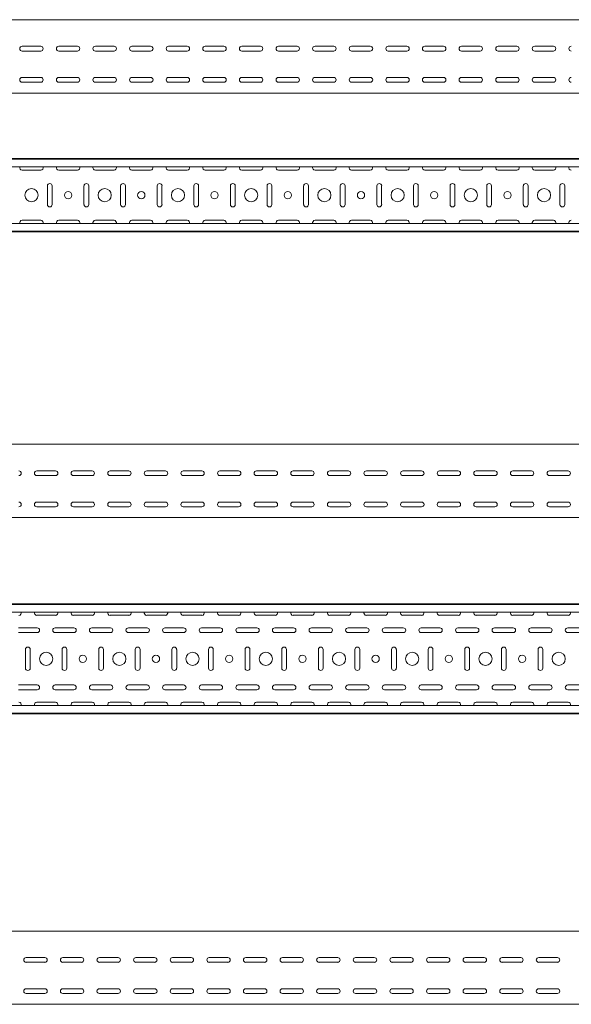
# Model space of a CAD drawing. Header units: millimetres. Extents: x -792 to 3872, y -6969 to -417.
# Tile 20 of 21: x 2321 to 3075, y -1761 to -417. Entities that reach past the tile are written whole.
import ezdxf

# ---------------------------------------------------------------- set-up
doc = ezdxf.new("R2010")
doc.units = ezdxf.units.MM

msp = doc.modelspace()

# ---------------------------------------------------------------- linework, layer by layer
at = {"color": 7, "linetype": 'Continuous', "lineweight": 15}
for p, q in [((3812.4, -417.4), (812.4, -417.4)), ((2324.6, -453.6), (2350.1, -453.6)), ((2374.6, -453.6), (2400.1, -453.6)), ((2424.6, -453.6), (2450.1, -453.6)), ((2474.6, -453.6), (2500.1, -453.6)), ((2524.6, -453.6), (2550.1, -453.6)), ((2574.6, -453.6), (2600.1, -453.6)), ((2624.6, -453.6), (2650.1, -453.6)), ((2674.6, -453.6), (2700.1, -453.6)), ((2724.6, -453.6), (2750.1, -453.6)), ((2774.6, -453.6), (2800.1, -453.6)), ((2824.6, -453.6), (2850.1, -453.6)), ((2874.6, -453.6), (2900.1, -453.6)), ((2924.6, -453.6), (2950.1, -453.6)), ((2974.6, -453.6), (3000.1, -453.6)), ((3024.6, -453.6), (3050.1, -453.6)), ((2350.1, -460.1), (2324.6, -460.1)), ((2400.1, -460.1), (2374.6, -460.1)), ((2450.1, -460.1), (2424.6, -460.1)), ((2500.1, -460.1), (2474.6, -460.1)), ((2550.1, -460.1), (2524.6, -460.1)), ((2600.1, -460.1), (2574.6, -460.1)), ((2650.1, -460.1), (2624.6, -460.1)), ((2700.1, -460.1), (2674.6, -460.1)), ((2750.1, -460.1), (2724.6, -460.1)), ((2800.1, -460.1), (2774.6, -460.1)), ((2850.1, -460.1), (2824.6, -460.1)), ((2900.1, -460.1), (2874.6, -460.1)), ((2950.1, -460.1), (2924.6, -460.1)), ((3000.1, -460.1), (2974.6, -460.1)), ((3050.1, -460.1), (3024.6, -460.1)), ((2324.6, -496.1), (2350.1, -496.1)), ((2374.6, -496.1), (2400.1, -496.1)), ((2424.6, -496.1), (2450.1, -496.1)), ((2474.6, -496.1), (2500.1, -496.1)), ((2524.6, -496.1), (2550.1, -496.1)), ((2574.6, -496.1), (2600.1, -496.1)), ((2624.6, -496.1), (2650.1, -496.1)), ((2674.6, -496.1), (2700.1, -496.1)), ((2724.6, -496.1), (2750.1, -496.1)), ((2774.6, -496.1), (2800.1, -496.1)), ((2824.6, -496.1), (2850.1, -496.1)), ((2874.6, -496.1), (2900.1, -496.1)), ((2924.6, -496.1), (2950.1, -496.1)), ((2974.6, -496.1), (3000.1, -496.1)), ((3024.6, -496.1), (3050.1, -496.1)), ((2350.1, -502.6), (2324.6, -502.6)), ((2400.1, -502.6), (2374.6, -502.6)), ((2450.1, -502.6), (2424.6, -502.6)), ((2500.1, -502.6), (2474.6, -502.6)), ((2550.1, -502.6), (2524.6, -502.6)), ((2600.1, -502.6), (2574.6, -502.6)), ((2650.1, -502.6), (2624.6, -502.6)), ((2700.1, -502.6), (2674.6, -502.6)), ((2750.1, -502.6), (2724.6, -502.6)), ((2800.1, -502.6), (2774.6, -502.6)), ((2850.1, -502.6), (2824.6, -502.6)), ((2900.1, -502.6), (2874.6, -502.6)), ((2950.1, -502.6), (2924.6, -502.6)), ((3000.1, -502.6), (2974.6, -502.6)), ((3050.1, -502.6), (3024.6, -502.6)), ((3812.4, -517.4), (812.4, -517.4)), ((3812.4, -606.8), (812.4, -606.8)), ((3812.4, -607.8), (812.4, -607.8)), ((3812.4, -618), (812.4, -618)), ((2324.6, -622.6), (2350.1, -622.6)), ((2374.6, -622.6), (2400.1, -622.6)), ((2424.6, -622.6), (2450.1, -622.6)), ((2474.6, -622.6), (2500.1, -622.6)), ((2524.6, -622.6), (2550.1, -622.6)), ((2574.6, -622.6), (2600.1, -622.6)), ((2624.6, -622.6), (2650.1, -622.6)), ((2674.6, -622.6), (2700.1, -622.6)), ((2724.6, -622.6), (2750.1, -622.6)), ((2774.6, -622.6), (2800.1, -622.6)), ((2824.6, -622.6), (2850.1, -622.6)), ((2874.6, -622.6), (2900.1, -622.6)), ((2924.6, -622.6), (2950.1, -622.6)), ((2974.6, -622.6), (3000.1, -622.6)), ((3024.6, -622.6), (3050.1, -622.6)), ((2359.1, -644.1), (2359.1, -669.6)), ((2365.6, -669.6), (2365.6, -644.1)), ((2409.1, -644.1), (2409.1, -669.6)), ((2415.6, -669.6), (2415.6, -644.1)), ((2459.1, -644.1), (2459.1, -669.6)), ((2465.6, -669.6), (2465.6, -644.1)), ((2509.1, -644.1), (2509.1, -669.6)), ((2515.6, -669.6), (2515.6, -644.1)), ((2559.1, -644.1), (2559.1, -669.6)), ((2565.6, -669.6), (2565.6, -644.1)), ((2609.1, -644.1), (2609.1, -669.6)), ((2615.6, -669.6), (2615.6, -644.1)), ((2659.1, -644.1), (2659.1, -669.6)), ((2665.6, -669.6), (2665.6, -644.1)), ((2709.1, -644.1), (2709.1, -669.6)), ((2715.6, -669.6), (2715.6, -644.1)), ((2759.1, -644.1), (2759.1, -669.6)), ((2765.6, -669.6), (2765.6, -644.1)), ((2809.1, -644.1), (2809.1, -669.6)), ((2815.6, -669.6), (2815.6, -644.1)), ((2859.1, -644.1), (2859.1, -669.6)), ((2865.6, -669.6), (2865.6, -644.1)), ((2909.1, -644.1), (2909.1, -669.6)), ((2915.6, -669.6), (2915.6, -644.1)), ((2959.1, -644.1), (2959.1, -669.6)), ((2965.6, -669.6), (2965.6, -644.1)), ((3009.1, -644.1), (3009.1, -669.6)), ((3015.6, -669.6), (3015.6, -644.1)), ((3059.1, -644.1), (3059.1, -669.6)), ((3065.6, -669.6), (3065.6, -644.1)), ((3812.4, -695.6), (812.4, -695.6)), ((2350.1, -691.1), (2324.6, -691.1)), ((2400.1, -691.1), (2374.6, -691.1)), ((2450.1, -691.1), (2424.6, -691.1)), ((2500.1, -691.1), (2474.6, -691.1)), ((2550.1, -691.1), (2524.6, -691.1)), ((2600.1, -691.1), (2574.6, -691.1)), ((2650.1, -691.1), (2624.6, -691.1)), ((2700.1, -691.1), (2674.6, -691.1)), ((2750.1, -691.1), (2724.6, -691.1)), ((2800.1, -691.1), (2774.6, -691.1)), ((2850.1, -691.1), (2824.6, -691.1)), ((2900.1, -691.1), (2874.6, -691.1)), ((2950.1, -691.1), (2924.6, -691.1)), ((3000.1, -691.1), (2974.6, -691.1)), ((3050.1, -691.1), (3024.6, -691.1)), ((812.4, -705.8), (3812.4, -705.8)), ((3812.4, -706.8), (812.4, -706.8)), ((3832.4, -996.7), (832.4, -996.7)), ((2344.7, -1032.9), (2370.2, -1032.9)), ((2394.7, -1032.9), (2420.2, -1032.9)), ((2444.7, -1032.9), (2470.2, -1032.9)), ((2494.7, -1032.9), (2520.2, -1032.9)), ((2544.7, -1032.9), (2570.2, -1032.9)), ((2594.7, -1032.9), (2620.2, -1032.9)), ((2644.7, -1032.9), (2670.2, -1032.9)), ((2694.7, -1032.9), (2720.2, -1032.9)), ((2744.7, -1032.9), (2770.2, -1032.9)), ((2794.7, -1032.9), (2820.2, -1032.9)), ((2844.7, -1032.9), (2870.2, -1032.9)), ((2894.7, -1032.9), (2920.2, -1032.9)), ((2944.7, -1032.9), (2970.2, -1032.9)), ((2994.7, -1032.9), (3020.2, -1032.9)), ((3044.7, -1032.9), (3070.2, -1032.9)), ((2370.2, -1039.4), (2344.7, -1039.4)), ((2420.2, -1039.4), (2394.7, -1039.4)), ((2470.2, -1039.4), (2444.7, -1039.4)), ((2520.2, -1039.4), (2494.7, -1039.4)), ((2570.2, -1039.4), (2544.7, -1039.4)), ((2620.2, -1039.4), (2594.7, -1039.4)), ((2670.2, -1039.4), (2644.7, -1039.4)), ((2720.2, -1039.4), (2694.7, -1039.4)), ((2770.2, -1039.4), (2744.7, -1039.4)), ((2820.2, -1039.4), (2794.7, -1039.4)), ((2870.2, -1039.4), (2844.7, -1039.4)), ((2920.2, -1039.4), (2894.7, -1039.4)), ((2970.2, -1039.4), (2944.7, -1039.4)), ((3020.2, -1039.4), (2994.7, -1039.4)), ((3070.2, -1039.4), (3044.7, -1039.4)), ((2344.7, -1075.4), (2370.2, -1075.4)), ((2370.2, -1081.9), (2344.7, -1081.9)), ((2394.7, -1075.4), (2420.2, -1075.4)), ((2420.2, -1081.9), (2394.7, -1081.9)), ((2444.7, -1075.4), (2470.2, -1075.4)), ((2470.2, -1081.9), (2444.7, -1081.9)), ((2494.7, -1075.4), (2520.2, -1075.4)), ((2520.2, -1081.9), (2494.7, -1081.9)), ((2544.7, -1075.4), (2570.2, -1075.4)), ((2570.2, -1081.9), (2544.7, -1081.9)), ((2594.7, -1075.4), (2620.2, -1075.4)), ((2620.2, -1081.9), (2594.7, -1081.9)), ((2644.7, -1075.4), (2670.2, -1075.4)), ((2670.2, -1081.9), (2644.7, -1081.9)), ((2694.7, -1075.4), (2720.2, -1075.4)), ((2720.2, -1081.9), (2694.7, -1081.9)), ((2744.7, -1075.4), (2770.2, -1075.4)), ((2770.2, -1081.9), (2744.7, -1081.9)), ((2794.7, -1075.4), (2820.2, -1075.4)), ((2820.2, -1081.9), (2794.7, -1081.9)), ((2844.7, -1075.4), (2870.2, -1075.4)), ((2870.2, -1081.9), (2844.7, -1081.9)), ((2894.7, -1075.4), (2920.2, -1075.4)), ((2920.2, -1081.9), (2894.7, -1081.9)), ((2944.7, -1075.4), (2970.2, -1075.4)), ((2970.2, -1081.9), (2944.7, -1081.9)), ((2994.7, -1075.4), (3020.2, -1075.4)), ((3020.2, -1081.9), (2994.7, -1081.9)), ((3044.7, -1075.4), (3070.2, -1075.4)), ((3070.2, -1081.9), (3044.7, -1081.9)), ((3832.4, -1096.7), (832.4, -1096.7)), ((3832.4, -1214.3), (832.4, -1214.3)), ((3832.4, -1215.3), (832.4, -1215.3)), ((3832.4, -1225.5), (832.4, -1225.5)), ((2344.7, -1230), (2370.2, -1230)), ((2394.7, -1230), (2420.2, -1230)), ((2444.7, -1230), (2470.2, -1230)), ((2494.7, -1230), (2520.2, -1230)), ((2544.7, -1230), (2570.2, -1230)), ((2594.7, -1230), (2620.2, -1230)), ((2644.7, -1230), (2670.2, -1230)), ((2694.7, -1230), (2720.2, -1230)), ((2744.7, -1230), (2770.2, -1230)), ((2794.7, -1230), (2820.2, -1230)), ((2844.7, -1230), (2870.2, -1230)), ((2894.7, -1230), (2920.2, -1230)), ((2944.7, -1230), (2970.2, -1230)), ((2994.7, -1230), (3020.2, -1230)), ((3044.7, -1230), (3070.2, -1230)), ((2345.2, -1247), (2319.7, -1247)), ((2395.2, -1247), (2369.7, -1247)), ((2445.2, -1247), (2419.7, -1247)), ((2495.2, -1247), (2469.7, -1247)), ((2545.2, -1247), (2519.7, -1247)), ((2595.2, -1247), (2569.7, -1247)), ((2645.2, -1247), (2619.7, -1247)), ((2695.2, -1247), (2669.7, -1247)), ((2745.2, -1247), (2719.7, -1247)), ((2795.2, -1247), (2769.7, -1247)), ((2845.2, -1247), (2819.7, -1247)), ((2895.2, -1247), (2869.7, -1247)), ((2945.2, -1247), (2919.7, -1247)), ((2995.2, -1247), (2969.7, -1247)), ((3045.2, -1247), (3019.7, -1247)), ((3095.2, -1247), (3069.7, -1247)), ((2319.7, -1253.5), (2345.2, -1253.5)), ((2369.7, -1253.5), (2395.2, -1253.5)), ((2419.7, -1253.5), (2445.2, -1253.5)), ((2469.7, -1253.5), (2495.2, -1253.5)), ((2519.7, -1253.5), (2545.2, -1253.5)), ((2569.7, -1253.5), (2595.2, -1253.5)), ((2619.7, -1253.5), (2645.2, -1253.5)), ((2669.7, -1253.5), (2695.2, -1253.5)), ((2719.7, -1253.5), (2745.2, -1253.5)), ((2769.7, -1253.5), (2795.2, -1253.5)), ((2819.7, -1253.5), (2845.2, -1253.5)), ((2869.7, -1253.5), (2895.2, -1253.5)), ((2919.7, -1253.5), (2945.2, -1253.5)), ((2969.7, -1253.5), (2995.2, -1253.5)), ((3019.7, -1253.5), (3045.2, -1253.5)), ((3069.7, -1253.5), (3095.2, -1253.5)), ((2329.2, -1276.5), (2329.2, -1302)), ((2335.7, -1302), (2335.7, -1276.5)), ((2379.2, -1276.5), (2379.2, -1302)), ((2385.7, -1302), (2385.7, -1276.5)), ((2429.2, -1276.5), (2429.2, -1302)), ((2435.7, -1302), (2435.7, -1276.5)), ((2479.2, -1276.5), (2479.2, -1302)), ((2485.7, -1302), (2485.7, -1276.5)), ((2529.2, -1276.5), (2529.2, -1302)), ((2535.7, -1302), (2535.7, -1276.5)), ((2579.2, -1276.5), (2579.2, -1302)), ((2585.7, -1302), (2585.7, -1276.5)), ((2629.2, -1276.5), (2629.2, -1302)), ((2635.7, -1302), (2635.7, -1276.5)), ((2679.2, -1276.5), (2679.2, -1302)), ((2685.7, -1302), (2685.7, -1276.5)), ((2729.2, -1276.5), (2729.2, -1302)), ((2735.7, -1302), (2735.7, -1276.5)), ((2779.2, -1276.5), (2779.2, -1302)), ((2785.7, -1302), (2785.7, -1276.5)), ((2829.2, -1276.5), (2829.2, -1302)), ((2835.7, -1302), (2835.7, -1276.5)), ((2879.2, -1276.5), (2879.2, -1302)), ((2885.7, -1302), (2885.7, -1276.5)), ((2929.2, -1276.5), (2929.2, -1302)), ((2935.7, -1302), (2935.7, -1276.5)), ((2979.2, -1276.5), (2979.2, -1302)), ((2985.7, -1302), (2985.7, -1276.5)), ((3029.2, -1276.5), (3029.2, -1302)), ((3035.7, -1302), (3035.7, -1276.5)), ((2345.2, -1325), (2319.7, -1325)), ((2395.2, -1325), (2369.7, -1325)), ((2445.2, -1325), (2419.7, -1325)), ((2495.2, -1325), (2469.7, -1325)), ((2545.2, -1325), (2519.7, -1325)), ((2595.2, -1325), (2569.7, -1325)), ((2645.2, -1325), (2619.7, -1325)), ((2695.2, -1325), (2669.7, -1325)), ((2745.2, -1325), (2719.7, -1325)), ((2795.2, -1325), (2769.7, -1325)), ((2845.2, -1325), (2819.7, -1325)), ((2895.2, -1325), (2869.7, -1325)), ((2945.2, -1325), (2919.7, -1325)), ((2995.2, -1325), (2969.7, -1325)), ((3045.2, -1325), (3019.7, -1325)), ((3095.2, -1325), (3069.7, -1325)), ((2319.7, -1331.5), (2345.2, -1331.5)), ((2369.7, -1331.5), (2395.2, -1331.5)), ((2419.7, -1331.5), (2445.2, -1331.5)), ((2469.7, -1331.5), (2495.2, -1331.5)), ((2519.7, -1331.5), (2545.2, -1331.5)), ((2569.7, -1331.5), (2595.2, -1331.5)), ((2619.7, -1331.5), (2645.2, -1331.5)), ((2669.7, -1331.5), (2695.2, -1331.5)), ((2719.7, -1331.5), (2745.2, -1331.5)), ((2769.7, -1331.5), (2795.2, -1331.5)), ((2819.7, -1331.5), (2845.2, -1331.5)), ((2869.7, -1331.5), (2895.2, -1331.5)), ((2919.7, -1331.5), (2945.2, -1331.5)), ((2969.7, -1331.5), (2995.2, -1331.5)), ((3019.7, -1331.5), (3045.2, -1331.5)), ((3069.7, -1331.5), (3095.2, -1331.5)), ((3832.4, -1353.1), (832.4, -1353.1)), ((2370.2, -1348.5), (2344.7, -1348.5)), ((2420.2, -1348.5), (2394.7, -1348.5)), ((2470.2, -1348.5), (2444.7, -1348.5)), ((2520.2, -1348.5), (2494.7, -1348.5)), ((2570.2, -1348.5), (2544.7, -1348.5)), ((2620.2, -1348.5), (2594.7, -1348.5)), ((2670.2, -1348.5), (2644.7, -1348.5)), ((2720.2, -1348.5), (2694.7, -1348.5)), ((2770.2, -1348.5), (2744.7, -1348.5)), ((2820.2, -1348.5), (2794.7, -1348.5)), ((2870.2, -1348.5), (2844.7, -1348.5)), ((2920.2, -1348.5), (2894.7, -1348.5)), ((2970.2, -1348.5), (2944.7, -1348.5)), ((3020.2, -1348.5), (2994.7, -1348.5)), ((3070.2, -1348.5), (3044.7, -1348.5)), ((832.4, -1363.3), (3832.4, -1363.3)), ((3832.4, -1364.3), (832.4, -1364.3)), ((3867.9, -1660.7), (867.9, -1660.7)), ((2330.1, -1696.9), (2355.6, -1696.9)), ((2355.6, -1703.4), (2330.1, -1703.4)), ((2380.1, -1696.9), (2405.6, -1696.9)), ((2405.6, -1703.4), (2380.1, -1703.4)), ((2430.1, -1696.9), (2455.6, -1696.9)), ((2455.6, -1703.4), (2430.1, -1703.4)), ((2480.1, -1696.9), (2505.6, -1696.9)), ((2505.6, -1703.4), (2480.1, -1703.4)), ((2530.1, -1696.9), (2555.6, -1696.9)), ((2555.6, -1703.4), (2530.1, -1703.4)), ((2580.1, -1696.9), (2605.6, -1696.9)), ((2605.6, -1703.4), (2580.1, -1703.4)), ((2630.1, -1696.9), (2655.6, -1696.9)), ((2655.6, -1703.4), (2630.1, -1703.4)), ((2680.1, -1696.9), (2705.6, -1696.9)), ((2705.6, -1703.4), (2680.1, -1703.4)), ((2730.1, -1696.9), (2755.6, -1696.9)), ((2755.6, -1703.4), (2730.1, -1703.4)), ((2780.1, -1696.9), (2805.6, -1696.9)), ((2805.6, -1703.4), (2780.1, -1703.4)), ((2830.1, -1696.9), (2855.6, -1696.9)), ((2855.6, -1703.4), (2830.1, -1703.4)), ((2880.1, -1696.9), (2905.6, -1696.9)), ((2905.6, -1703.4), (2880.1, -1703.4)), ((2930.1, -1696.9), (2955.6, -1696.9)), ((2955.6, -1703.4), (2930.1, -1703.4)), ((2980.1, -1696.9), (3005.6, -1696.9)), ((3005.6, -1703.4), (2980.1, -1703.4)), ((3030.1, -1696.9), (3055.6, -1696.9)), ((3055.6, -1703.4), (3030.1, -1703.4)), ((2330.1, -1739.4), (2355.6, -1739.4)), ((2355.6, -1745.9), (2330.1, -1745.9)), ((2380.1, -1739.4), (2405.6, -1739.4)), ((2405.6, -1745.9), (2380.1, -1745.9)), ((2430.1, -1739.4), (2455.6, -1739.4)), ((2455.6, -1745.9), (2430.1, -1745.9)), ((2480.1, -1739.4), (2505.6, -1739.4)), ((2505.6, -1745.9), (2480.1, -1745.9)), ((2530.1, -1739.4), (2555.6, -1739.4)), ((2555.6, -1745.9), (2530.1, -1745.9)), ((2580.1, -1739.4), (2605.6, -1739.4)), ((2605.6, -1745.9), (2580.1, -1745.9)), ((2630.1, -1739.4), (2655.6, -1739.4)), ((2655.6, -1745.9), (2630.1, -1745.9)), ((2680.1, -1739.4), (2705.6, -1739.4)), ((2705.6, -1745.9), (2680.1, -1745.9)), ((2730.1, -1739.4), (2755.6, -1739.4)), ((2755.6, -1745.9), (2730.1, -1745.9)), ((2780.1, -1739.4), (2805.6, -1739.4)), ((2805.6, -1745.9), (2780.1, -1745.9)), ((2830.1, -1739.4), (2855.6, -1739.4)), ((2855.6, -1745.9), (2830.1, -1745.9)), ((2880.1, -1739.4), (2905.6, -1739.4)), ((2905.6, -1745.9), (2880.1, -1745.9)), ((2930.1, -1739.4), (2955.6, -1739.4)), ((2955.6, -1745.9), (2930.1, -1745.9)), ((2980.1, -1739.4), (3005.6, -1739.4)), ((3005.6, -1745.9), (2980.1, -1745.9)), ((3030.1, -1739.4), (3055.6, -1739.4)), ((3055.6, -1745.9), (3030.1, -1745.9)), ((3867.9, -1760.7), (867.9, -1760.7))]:
    msp.add_line(p, q, dxfattribs=at)
for centre, radius in [((2337.4, -656.8), 9), ((2387.4, -656.8), 5), ((2437.4, -656.8), 9), ((2487.4, -656.8), 5), ((2537.4, -656.8), 9), ((2587.4, -656.8), 5), ((2637.4, -656.8), 9), ((2687.4, -656.8), 5), ((2737.4, -656.8), 9), ((2787.4, -656.8), 5), ((2837.4, -656.8), 9), ((2887.4, -656.8), 5), ((2937.4, -656.8), 9), ((2987.4, -656.8), 5), ((3037.4, -656.8), 9), ((2357.4, -1289.3), 9), ((2407.4, -1289.3), 5), ((2457.4, -1289.3), 9), ((2507.4, -1289.3), 5), ((2557.4, -1289.3), 9), ((2607.4, -1289.3), 5), ((2657.4, -1289.3), 9), ((2707.4, -1289.3), 5), ((2757.4, -1289.3), 9), ((2807.4, -1289.3), 5), ((2857.4, -1289.3), 9), ((2907.4, -1289.3), 5), ((2957.4, -1289.3), 9), ((3007.4, -1289.3), 5), ((3057.4, -1289.3), 9)]:
    msp.add_circle(centre, radius, dxfattribs=at)
for centre, start, end in [((2324.6, -456.9), 90, 270), ((2350.1, -456.9), 270, 90), ((2374.6, -456.9), 90, 270), ((2400.1, -456.9), 270, 90), ((2424.6, -456.9), 90, 270), ((2450.1, -456.9), 270, 90), ((2474.6, -456.9), 90, 270), ((2500.1, -456.9), 270, 90), ((2524.6, -456.9), 90, 270), ((2550.1, -456.9), 270, 90), ((2574.6, -456.9), 90, 270), ((2600.1, -456.9), 270, 90), ((2624.6, -456.9), 90, 270), ((2650.1, -456.9), 270, 90), ((2674.6, -456.9), 90, 270), ((2700.1, -456.9), 270, 90), ((2724.6, -456.9), 90, 270), ((2750.1, -456.9), 270, 90), ((2774.6, -456.9), 90, 270), ((2800.1, -456.9), 270, 90), ((2824.6, -456.9), 90, 270), ((2850.1, -456.9), 270, 90), ((2874.6, -456.9), 90, 270), ((2900.1, -456.9), 270, 90), ((2924.6, -456.9), 90, 270), ((2950.1, -456.9), 270, 90), ((2974.6, -456.9), 90, 270), ((3000.1, -456.9), 270, 90), ((3024.6, -456.9), 90, 270), ((3050.1, -456.9), 270, 90), ((3074.6, -456.9), 90, 270), ((2324.6, -499.4), 90, 270), ((2350.1, -499.4), 270, 90), ((2374.6, -499.4), 90, 270), ((2400.1, -499.4), 270, 90), ((2424.6, -499.4), 90, 270), ((2450.1, -499.4), 270, 90), ((2474.6, -499.4), 90, 270), ((2500.1, -499.4), 270, 90), ((2524.6, -499.4), 90, 270), ((2550.1, -499.4), 270, 90), ((2574.6, -499.4), 90, 270), ((2600.1, -499.4), 270, 90), ((2624.6, -499.4), 90, 270), ((2650.1, -499.4), 270, 90), ((2674.6, -499.4), 90, 270), ((2700.1, -499.4), 270, 90), ((2724.6, -499.4), 90, 270), ((2750.1, -499.4), 270, 90), ((2774.6, -499.4), 90, 270), ((2800.1, -499.4), 270, 90), ((2824.6, -499.4), 90, 270), ((2850.1, -499.4), 270, 90), ((2874.6, -499.4), 90, 270), ((2900.1, -499.4), 270, 90), ((2924.6, -499.4), 90, 270), ((2950.1, -499.4), 270, 90), ((2974.6, -499.4), 90, 270), ((3000.1, -499.4), 270, 90), ((3024.6, -499.4), 90, 270), ((3050.1, -499.4), 270, 90), ((3074.6, -499.4), 90, 270), ((2324.6, -619.3), 156.6479, 270), ((2350.1, -619.3), 270, 23.3521), ((2374.6, -619.3), 156.6479, 270), ((2400.1, -619.3), 270, 23.3521), ((2424.6, -619.3), 156.6479, 270), ((2450.1, -619.3), 270, 23.3521), ((2474.6, -619.3), 156.6479, 270), ((2500.1, -619.3), 270, 23.3521), ((2524.6, -619.3), 156.6479, 270), ((2550.1, -619.3), 270, 23.3521), ((2574.6, -619.3), 156.6479, 270), ((2600.1, -619.3), 270, 23.3521), ((2624.6, -619.3), 156.6479, 270), ((2650.1, -619.3), 270, 23.3521), ((2674.6, -619.3), 156.6479, 270), ((2700.1, -619.3), 270, 23.3521), ((2724.6, -619.3), 156.6479, 270), ((2750.1, -619.3), 270, 23.3521), ((2774.6, -619.3), 156.6479, 270), ((2800.1, -619.3), 270, 23.3521), ((2824.6, -619.3), 156.6479, 270), ((2850.1, -619.3), 270, 23.3521), ((2874.6, -619.3), 156.6479, 270), ((2900.1, -619.3), 270, 23.3521), ((2924.6, -619.3), 156.6479, 270), ((2950.1, -619.3), 270, 23.3521), ((2974.6, -619.3), 156.6479, 270), ((3000.1, -619.3), 270, 23.3521), ((3024.6, -619.3), 156.6479, 270), ((3050.1, -619.3), 270, 23.3521), ((3074.6, -619.3), 156.6479, 270), ((2362.4, -644.1), 360, 180), ((2412.4, -644.1), 0, 180), ((2462.4, -644.1), 360, 180), ((2512.4, -644.1), 0, 180), ((2562.4, -644.1), 360, 180), ((2612.4, -644.1), 0, 180), ((2662.4, -644.1), 360, 180), ((2712.4, -644.1), 0, 180), ((2762.4, -644.1), 360, 180), ((2812.4, -644.1), 0, 180), ((2862.4, -644.1), 360, 180), ((2912.4, -644.1), 0, 180), ((2962.4, -644.1), 360, 180), ((3012.4, -644.1), 0, 180), ((3062.4, -644.1), 360, 180), ((2362.4, -669.6), 180, 0), ((2412.4, -669.6), 180, 0), ((2462.4, -669.6), 180, 0), ((2512.4, -669.6), 180, 0), ((2562.4, -669.6), 180, 0), ((2612.4, -669.6), 180, 0), ((2662.4, -669.6), 180, 0), ((2712.4, -669.6), 180, 0), ((2762.4, -669.6), 180, 0), ((2812.4, -669.6), 180, 0), ((2862.4, -669.6), 180, 0), ((2912.4, -669.6), 180, 0), ((2962.4, -669.6), 180, 0), ((3012.4, -669.6), 180, 0), ((3062.4, -669.6), 180, 0), ((2324.6, -694.3), 90, 203.3521), ((2350.1, -694.3), 336.6479, 90), ((2374.6, -694.3), 90, 203.3521), ((2400.1, -694.3), 336.6479, 90), ((2424.6, -694.3), 90, 203.3521), ((2450.1, -694.3), 336.6479, 90), ((2474.6, -694.3), 90, 203.3521), ((2500.1, -694.3), 336.6479, 90), ((2524.6, -694.3), 90, 203.3521), ((2550.1, -694.3), 336.6479, 90), ((2574.6, -694.3), 90, 203.3521), ((2600.1, -694.3), 336.6479, 90), ((2624.6, -694.3), 90, 203.3521), ((2650.1, -694.3), 336.6479, 90), ((2674.6, -694.3), 90, 203.3521), ((2700.1, -694.3), 336.6479, 90), ((2724.6, -694.3), 90, 203.3521), ((2750.1, -694.3), 336.6479, 90), ((2774.6, -694.3), 90, 203.3521), ((2800.1, -694.3), 336.6479, 90), ((2824.6, -694.3), 90, 203.3521), ((2850.1, -694.3), 336.6479, 90), ((2874.6, -694.3), 90, 203.3521), ((2900.1, -694.3), 336.6479, 90), ((2924.6, -694.3), 90, 203.3521), ((2950.1, -694.3), 336.6479, 90), ((2974.6, -694.3), 90, 203.3521), ((3000.1, -694.3), 336.6479, 90), ((3024.6, -694.3), 90, 203.3521), ((3050.1, -694.3), 336.6479, 90), ((3074.6, -694.3), 90, 203.3521), ((2320.2, -1036.2), 270, 90), ((2344.7, -1036.2), 90, 270), ((2370.2, -1036.2), 270, 90), ((2394.7, -1036.2), 90, 270), ((2420.2, -1036.2), 270, 90), ((2444.7, -1036.2), 90, 270), ((2470.2, -1036.2), 270, 90), ((2494.7, -1036.2), 90, 270), ((2520.2, -1036.2), 270, 90), ((2544.7, -1036.2), 90, 270), ((2570.2, -1036.2), 270, 90), ((2594.7, -1036.2), 90, 270), ((2620.2, -1036.2), 270, 90), ((2644.7, -1036.2), 90, 270), ((2670.2, -1036.2), 270, 90), ((2694.7, -1036.2), 90, 270), ((2720.2, -1036.2), 270, 90), ((2744.7, -1036.2), 90, 270), ((2770.2, -1036.2), 270, 90), ((2794.7, -1036.2), 90, 270), ((2820.2, -1036.2), 270, 90), ((2844.7, -1036.2), 90, 270), ((2870.2, -1036.2), 270, 90), ((2894.7, -1036.2), 90, 270), ((2920.2, -1036.2), 270, 90), ((2944.7, -1036.2), 90, 270), ((2970.2, -1036.2), 270, 90), ((2994.7, -1036.2), 90, 270), ((3020.2, -1036.2), 270, 90), ((3044.7, -1036.2), 90, 270), ((3070.2, -1036.2), 270, 90), ((2320.2, -1078.7), 270, 90), ((2344.7, -1078.7), 90, 270), ((2370.2, -1078.7), 270, 90), ((2394.7, -1078.7), 90, 270), ((2420.2, -1078.7), 270, 90), ((2444.7, -1078.7), 90, 270), ((2470.2, -1078.7), 270, 90), ((2494.7, -1078.7), 90, 270), ((2520.2, -1078.7), 270, 90), ((2544.7, -1078.7), 90, 270), ((2570.2, -1078.7), 270, 90), ((2594.7, -1078.7), 90, 270), ((2620.2, -1078.7), 270, 90), ((2644.7, -1078.7), 90, 270), ((2670.2, -1078.7), 270, 90), ((2694.7, -1078.7), 90, 270), ((2720.2, -1078.7), 270, 90), ((2744.7, -1078.7), 90, 270), ((2770.2, -1078.7), 270, 90), ((2794.7, -1078.7), 90, 270), ((2820.2, -1078.7), 270, 90), ((2844.7, -1078.7), 90, 270), ((2870.2, -1078.7), 270, 90), ((2894.7, -1078.7), 90, 270), ((2920.2, -1078.7), 270, 90), ((2944.7, -1078.7), 90, 270), ((2970.2, -1078.7), 270, 90), ((2994.7, -1078.7), 90, 270), ((3020.2, -1078.7), 270, 90), ((3044.7, -1078.7), 90, 270), ((3070.2, -1078.7), 270, 90), ((2320.2, -1226.8), 270, 23.3521), ((2344.7, -1226.8), 156.6479, 270), ((2370.2, -1226.8), 270, 23.3521), ((2394.7, -1226.8), 156.6479, 270), ((2420.2, -1226.8), 270, 23.3521), ((2444.7, -1226.8), 156.6479, 270), ((2470.2, -1226.8), 270, 23.3521), ((2494.7, -1226.8), 156.6479, 270), ((2520.2, -1226.8), 270, 23.3521), ((2544.7, -1226.8), 156.6479, 270), ((2570.2, -1226.8), 270, 23.3521), ((2594.7, -1226.8), 156.6479, 270), ((2620.2, -1226.8), 270, 23.3521), ((2644.7, -1226.8), 156.6479, 270), ((2670.2, -1226.8), 270, 23.3521), ((2694.7, -1226.8), 156.6479, 270), ((2720.2, -1226.8), 270, 23.3521), ((2744.7, -1226.8), 156.6479, 270), ((2770.2, -1226.8), 270, 23.3521), ((2794.7, -1226.8), 156.6479, 270), ((2820.2, -1226.8), 270, 23.3521), ((2844.7, -1226.8), 156.6479, 270), ((2870.2, -1226.8), 270, 23.3521), ((2894.7, -1226.8), 156.6479, 270), ((2920.2, -1226.8), 270, 23.3521), ((2944.7, -1226.8), 156.6479, 270), ((2970.2, -1226.8), 270, 23.3521), ((2994.7, -1226.8), 156.6479, 270), ((3020.2, -1226.8), 270, 23.3521), ((3044.7, -1226.8), 156.6479, 270), ((3070.2, -1226.8), 270, 23.3521), ((2345.2, -1250.3), 270, 90), ((2369.7, -1250.3), 90, 270), ((2395.2, -1250.3), 270, 90), ((2419.7, -1250.3), 90, 270), ((2445.2, -1250.3), 270, 90), ((2469.7, -1250.3), 90, 270), ((2495.2, -1250.3), 270, 90), ((2519.7, -1250.3), 90, 270), ((2545.2, -1250.3), 270, 90), ((2569.7, -1250.3), 90, 270), ((2595.2, -1250.3), 270, 90), ((2619.7, -1250.3), 90, 270), ((2645.2, -1250.3), 270, 90), ((2669.7, -1250.3), 90, 270), ((2695.2, -1250.3), 270, 90), ((2719.7, -1250.3), 90, 270), ((2745.2, -1250.3), 270, 90), ((2769.7, -1250.3), 90, 270), ((2795.2, -1250.3), 270, 90), ((2819.7, -1250.3), 90, 270), ((2845.2, -1250.3), 270, 90), ((2869.7, -1250.3), 90, 270), ((2895.2, -1250.3), 270, 90), ((2919.7, -1250.3), 90, 270), ((2945.2, -1250.3), 270, 90), ((2969.7, -1250.3), 90, 270), ((2995.2, -1250.3), 270, 90), ((3019.7, -1250.3), 90, 270), ((3045.2, -1250.3), 270, 90), ((3069.7, -1250.3), 90, 270), ((2332.4, -1276.5), 0, 180), ((2382.4, -1276.5), 360, 180), ((2432.4, -1276.5), 0, 180), ((2482.4, -1276.5), 360, 180), ((2532.4, -1276.5), 0, 180), ((2582.4, -1276.5), 360, 180), ((2632.4, -1276.5), 0, 180), ((2682.4, -1276.5), 360, 180), ((2732.4, -1276.5), 0, 180), ((2782.4, -1276.5), 360, 180), ((2832.4, -1276.5), 0, 180), ((2882.4, -1276.5), 360, 180), ((2932.4, -1276.5), 0, 180), ((2982.4, -1276.5), 360, 180), ((3032.4, -1276.5), 0, 180), ((2332.4, -1302), 180, 0), ((2382.4, -1302), 180, 0), ((2432.4, -1302), 180, 0), ((2482.4, -1302), 180, 0), ((2532.4, -1302), 180, 0), ((2582.4, -1302), 180, 0), ((2632.4, -1302), 180, 0), ((2682.4, -1302), 180, 0), ((2732.4, -1302), 180, 0), ((2782.4, -1302), 180, 0), ((2832.4, -1302), 180, 0), ((2882.4, -1302), 180, 0), ((2932.4, -1302), 180, 0), ((2982.4, -1302), 180, 0), ((3032.4, -1302), 180, 0), ((2345.2, -1328.3), 270, 90), ((2369.7, -1328.3), 90, 270), ((2395.2, -1328.3), 270, 90), ((2419.7, -1328.3), 90, 270), ((2445.2, -1328.3), 270, 90), ((2469.7, -1328.3), 90, 270), ((2495.2, -1328.3), 270, 90), ((2519.7, -1328.3), 90, 270), ((2545.2, -1328.3), 270, 90), ((2569.7, -1328.3), 90, 270), ((2595.2, -1328.3), 270, 90), ((2619.7, -1328.3), 90, 270), ((2645.2, -1328.3), 270, 90), ((2669.7, -1328.3), 90, 270), ((2695.2, -1328.3), 270, 90), ((2719.7, -1328.3), 90, 270), ((2745.2, -1328.3), 270, 90), ((2769.7, -1328.3), 90, 270), ((2795.2, -1328.3), 270, 90), ((2819.7, -1328.3), 90, 270), ((2845.2, -1328.3), 270, 90), ((2869.7, -1328.3), 90, 270), ((2895.2, -1328.3), 270, 90), ((2919.7, -1328.3), 90, 270), ((2945.2, -1328.3), 270, 90), ((2969.7, -1328.3), 90, 270), ((2995.2, -1328.3), 270, 90), ((3019.7, -1328.3), 90, 270), ((3045.2, -1328.3), 270, 90), ((3069.7, -1328.3), 90, 270), ((2320.2, -1351.8), 336.6479, 90), ((2344.7, -1351.8), 90, 203.3521), ((2370.2, -1351.8), 336.6479, 90), ((2394.7, -1351.8), 90, 203.3521), ((2420.2, -1351.8), 336.6479, 90), ((2444.7, -1351.8), 90, 203.3521), ((2470.2, -1351.8), 336.6479, 90), ((2494.7, -1351.8), 90, 203.3521), ((2520.2, -1351.8), 336.6479, 90), ((2544.7, -1351.8), 90, 203.3521), ((2570.2, -1351.8), 336.6479, 90), ((2594.7, -1351.8), 90, 203.3521), ((2620.2, -1351.8), 336.6479, 90), ((2644.7, -1351.8), 90, 203.3521), ((2670.2, -1351.8), 336.6479, 90), ((2694.7, -1351.8), 90, 203.3521), ((2720.2, -1351.8), 336.6479, 90), ((2744.7, -1351.8), 90, 203.3521), ((2770.2, -1351.8), 336.6479, 90), ((2794.7, -1351.8), 90, 203.3521), ((2820.2, -1351.8), 336.6479, 90), ((2844.7, -1351.8), 90, 203.3521), ((2870.2, -1351.8), 336.6479, 90), ((2894.7, -1351.8), 90, 203.3521), ((2920.2, -1351.8), 336.6479, 90), ((2944.7, -1351.8), 90, 203.3521), ((2970.2, -1351.8), 336.6479, 90), ((2994.7, -1351.8), 90, 203.3521), ((3020.2, -1351.8), 336.6479, 90), ((3044.7, -1351.8), 90, 203.3521), ((3070.2, -1351.8), 336.6479, 90), ((2330.1, -1700.2), 90, 270), ((2355.6, -1700.2), 270, 90), ((2380.1, -1700.2), 90, 270), ((2405.6, -1700.2), 270, 90), ((2430.1, -1700.2), 90, 270), ((2455.6, -1700.2), 270, 90), ((2480.1, -1700.2), 90, 270), ((2505.6, -1700.2), 270, 90), ((2530.1, -1700.2), 90, 270), ((2555.6, -1700.2), 270, 90), ((2580.1, -1700.2), 90, 270), ((2605.6, -1700.2), 270, 90), ((2630.1, -1700.2), 90, 270), ((2655.6, -1700.2), 270, 90), ((2680.1, -1700.2), 90, 270), ((2705.6, -1700.2), 270, 90), ((2730.1, -1700.2), 90, 270), ((2755.6, -1700.2), 270, 90), ((2780.1, -1700.2), 90, 270), ((2805.6, -1700.2), 270, 90), ((2830.1, -1700.2), 90, 270), ((2855.6, -1700.2), 270, 90), ((2880.1, -1700.2), 90, 270), ((2905.6, -1700.2), 270, 90), ((2930.1, -1700.2), 90, 270), ((2955.6, -1700.2), 270, 90), ((2980.1, -1700.2), 90, 270), ((3005.6, -1700.2), 270, 90), ((3030.1, -1700.2), 90, 270), ((3055.6, -1700.2), 270, 90), ((2330.1, -1742.7), 90, 270), ((2355.6, -1742.7), 270, 90), ((2380.1, -1742.7), 90, 270), ((2405.6, -1742.7), 270, 90), ((2430.1, -1742.7), 90, 270), ((2455.6, -1742.7), 270, 90), ((2480.1, -1742.7), 90, 270), ((2505.6, -1742.7), 270, 90), ((2530.1, -1742.7), 90, 270), ((2555.6, -1742.7), 270, 90), ((2580.1, -1742.7), 90, 270), ((2605.6, -1742.7), 270, 90), ((2630.1, -1742.7), 90, 270), ((2655.6, -1742.7), 270, 90), ((2680.1, -1742.7), 90, 270), ((2705.6, -1742.7), 270, 90), ((2730.1, -1742.7), 90, 270), ((2755.6, -1742.7), 270, 90), ((2780.1, -1742.7), 90, 270), ((2805.6, -1742.7), 270, 90), ((2830.1, -1742.7), 90, 270), ((2855.6, -1742.7), 270, 90), ((2880.1, -1742.7), 90, 270), ((2905.6, -1742.7), 270, 90), ((2930.1, -1742.7), 90, 270), ((2955.6, -1742.7), 270, 90), ((2980.1, -1742.7), 90, 270), ((3005.6, -1742.7), 270, 90), ((3030.1, -1742.7), 90, 270), ((3055.6, -1742.7), 270, 90)]:
    msp.add_arc(centre, 3.25, start, end, dxfattribs=at)

doc.saveas('drawing.dxf')
